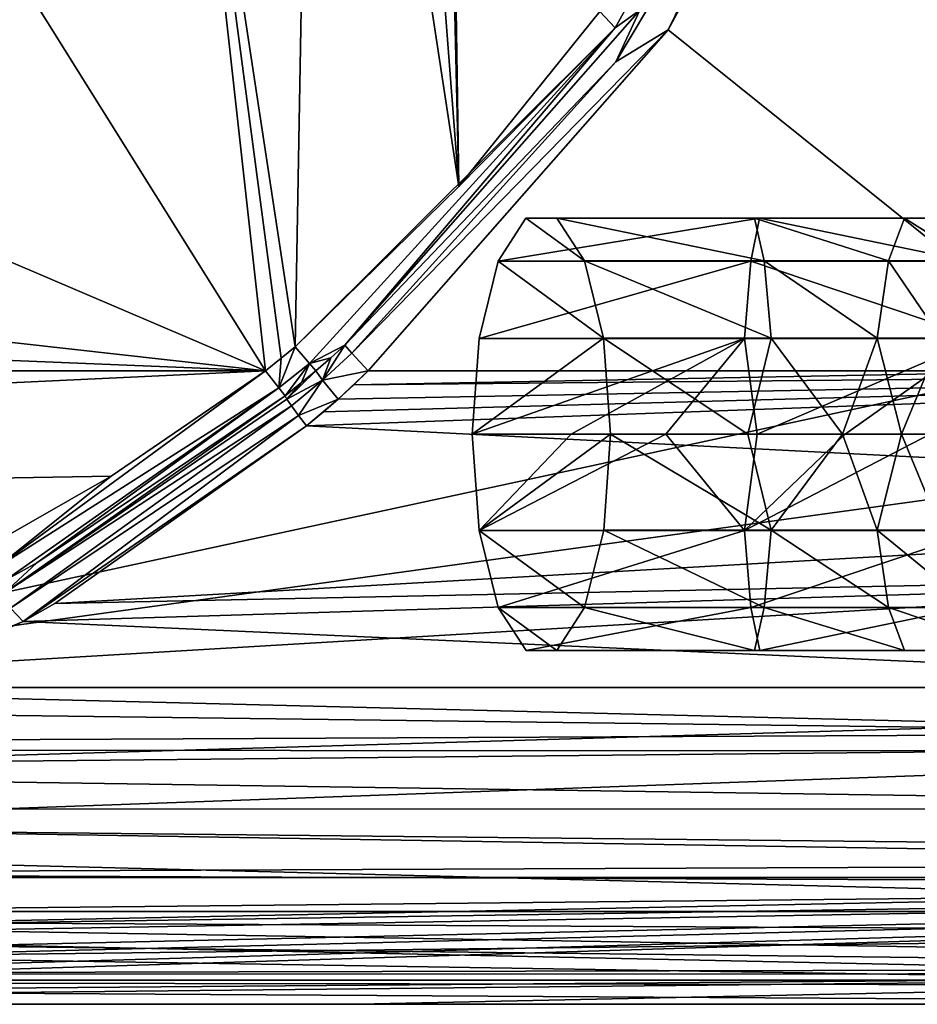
# Model space of a CAD drawing. Extents: x -62 to 446, y -84 to 1766.
# Tile 30 of 221: x 21 to 35, y -84 to -68. Entities that reach past the tile are written whole.
import ezdxf

# ---------------------------------------------------------------- set-up
doc = ezdxf.new("R2010")
doc.units = 0
doc.header["$LTSCALE"] = 65.185185
for name, color, linetype in [('760', 7, 'CONTINUOUS'), ('761', 7, 'CONTINUOUS'), ('763', 7, 'CONTINUOUS'), ('766', 7, 'CONTINUOUS'), ('770', 7, 'CONTINUOUS'), ('779', 7, 'CONTINUOUS'), ('780', 7, 'CONTINUOUS'), ('783', 7, 'CONTINUOUS'), ('789', 7, 'CONTINUOUS'), ('792', 7, 'CONTINUOUS'), ('793', 7, 'CONTINUOUS'), ('805', 7, 'CONTINUOUS'), ('806', 7, 'CONTINUOUS'), ('807', 7, 'CONTINUOUS'), ('808', 7, 'CONTINUOUS'), ('881', 7, 'CONTINUOUS'), ('882', 7, 'CONTINUOUS'), ('884', 7, 'CONTINUOUS'), ('887', 7, 'CONTINUOUS'), ('893', 7, 'CONTINUOUS'), ('905', 7, 'CONTINUOUS'), ('914', 7, 'CONTINUOUS'), ('915', 7, 'CONTINUOUS'), ('916', 7, 'CONTINUOUS')]:
    doc.layers.add(name, color=color, linetype=linetype)

msp = doc.modelspace()

# ---------------------------------------------------------------- linework, layer by layer
at = {"layer": '760', "color": 7, "linetype": 'CONTINUOUS'}
for points in [[(37.557, -74, 20), (49, -28.405, 20), (34.263, -62.303, 20), (37.557, -74, 20)], [(30.854, -68.615, 20), (37.557, -74, 20), (34.263, -62.303, 20), (30.854, -68.615, 20)], [(26.115, -74, 20), (37.557, -74, 20), (30.854, -68.615, 20), (26.115, -74, 20)]]:
    msp.add_3dface(points, dxfattribs=at)
at = {"layer": '761', "color": 7, "linetype": 'CONTINUOUS'}
for points in [[(2.671, -84, 0.025), (63.997, -84, 0.025), (2.671, -84, 9.763), (2.671, -84, 0.025)], [(2.671, -84, 9.763), (63.997, -84, 0.025), (2.798, -84, 9.884), (2.671, -84, 9.763)], [(2.798, -84, 9.884), (63.997, -84, 0.025), (2.921, -84, 10), (2.798, -84, 9.884)], [(2.921, -84, 10), (63.997, -84, 0.025), (25.961, -84, 10), (2.921, -84, 10)], [(63.997, -84, 0.025), (49, -84, 10), (25.961, -84, 10), (63.997, -84, 0.025)]]:
    msp.add_3dface(points, dxfattribs=at)
at = {"layer": '763', "color": 7, "linetype": 'CONTINUOUS'}
for points in [[(-30, -82, 0.025), (67, -82, 0.025), (-30, -83, 0.025), (-30, -82, 0.025)], [(-30, -83, 0.025), (67, -82, 0.025), (1.622, -83, 0.025), (-30, -83, 0.025)], [(1.622, -83, 0.025), (67, -82, 0.025), (1.967, -83.138, 0.025), (1.622, -83, 0.025)], [(67, -82, 0.025), (2.121, -83.476, 0.025), (1.967, -83.138, 0.025), (67, -82, 0.025)], [(2.121, -83.476, 0.025), (67, -82, 0.025), (2.153, -83.637, 0.025), (2.121, -83.476, 0.025)], [(2.153, -83.637, 0.025), (67, -82, 0.025), (2.322, -83.875, 0.025), (2.153, -83.637, 0.025)], [(2.322, -83.875, 0.025), (67, -82, 0.025), (2.671, -84, 0.025), (2.322, -83.875, 0.025)], [(2.671, -84, 0.025), (67, -82, 0.025), (63.997, -84, 0.025), (2.671, -84, 0.025)]]:
    msp.add_3dface(points, dxfattribs=at)
at = {"layer": '766', "color": 7, "linetype": 'CONTINUOUS'}
for points in [[(67, -82, 0.025), (-30, -82, 0.025), (67, -82), (67, -82, 0.025)], [(67, -82), (-30, -82, 0.025), (-30, -82), (67, -82)]]:
    msp.add_3dface(points, dxfattribs=at)
at = {"layer": '770', "color": 7, "linetype": 'CONTINUOUS'}
for points in [[(49, -76.086, 19.78), (49, -74, 20), (25.144, -74.867, 19.962), (49, -76.086, 19.78)], [(25.144, -74.867, 19.962), (49, -74, 20), (25.411, -74.643, 19.979), (25.144, -74.867, 19.962)], [(25.411, -74.643, 19.979), (49, -74, 20), (25.643, -74.443, 19.99), (25.411, -74.643, 19.979)], [(25.643, -74.443, 19.99), (49, -74, 20), (25.887, -74.216, 19.998), (25.643, -74.443, 19.99)], [(49, -74, 20), (37.557, -74, 20), (25.887, -74.216, 19.998), (49, -74, 20)], [(37.557, -74, 20), (26.115, -74, 20), (25.887, -74.216, 19.998), (37.557, -74, 20)], [(21.167, -77.67, 19.302), (49, -76.086, 19.78), (25.144, -74.867, 19.962), (21.167, -77.67, 19.302)], [(49, -77.09, 19.511), (49, -76.086, 19.78), (21.167, -77.67, 19.302), (49, -77.09, 19.511)], [(49, -79.23, 18.523), (49, -77.09, 19.511), (20.667, -77.958, 19.183), (49, -79.23, 18.523)], [(20.667, -77.958, 19.183), (49, -77.09, 19.511), (21.167, -77.67, 19.302), (20.667, -77.958, 19.183)], [(15.697, -80.207, 17.841), (49, -79.23, 18.523), (20.667, -77.958, 19.183), (15.697, -80.207, 17.841)], [(49, -79.878, 18.09), (49, -79.23, 18.523), (15.697, -80.207, 17.841), (49, -79.878, 18.09)], [(49, -81.775, 16.289), (49, -79.878, 18.09), (12.889, -81.183, 16.957), (49, -81.775, 16.289)], [(12.889, -81.183, 16.957), (49, -79.878, 18.09), (15.697, -80.207, 17.841), (12.889, -81.183, 16.957)], [(10.706, -81.934, 16.087), (49, -81.775, 16.289), (12.889, -81.183, 16.957), (10.706, -81.934, 16.087)], [(49, -82.09, 15.878), (49, -81.775, 16.289), (10.706, -81.934, 16.087), (49, -82.09, 15.878)], [(7.724, -82.94, 14.48), (49, -82.09, 15.878), (10.706, -81.934, 16.087), (7.724, -82.94, 14.48)], [(49, -83.428, 13.334), (49, -82.09, 15.878), (7.724, -82.94, 14.48), (49, -83.428, 13.334)], [(5.935, -83.528, 13.037), (49, -83.428, 13.334), (7.724, -82.94, 14.48), (5.935, -83.528, 13.037)], [(49, -83.511, 13.09), (49, -83.428, 13.334), (5.935, -83.528, 13.037), (49, -83.511, 13.09)], [(49, -83.511, 13.09), (2.921, -84, 10), (25.961, -84, 10), (49, -83.511, 13.09)], [(2.921, -84, 10), (49, -83.511, 13.09), (4.525, -83.869, 11.611), (2.921, -84, 10)], [(49, -83.511, 13.09), (5.935, -83.528, 13.037), (4.525, -83.869, 11.611), (49, -83.511, 13.09)], [(49, -84, 10), (49, -83.511, 13.09), (25.961, -84, 10), (49, -84, 10)]]:
    msp.add_3dface(points, dxfattribs=at)
at = {"layer": '779', "color": 7, "linetype": 'CONTINUOUS'}
for points in [[(-30.604, -22.006), (67, -20.041), (-30, -82), (-30.604, -22.006)], [(67, -20.041), (67, -82), (-30, -82), (67, -20.041)]]:
    msp.add_3dface(points, dxfattribs=at)
at = {"layer": '780', "color": 7, "linetype": 'CONTINUOUS'}
for points in [[(26.568, -28.856, 19), (26, -51, 19), (27.548, -71.087, 19), (26.568, -28.856, 19)], [(26.74, -29.022, 19), (26.568, -28.856, 19), (27.548, -71.087, 19), (26.74, -29.022, 19)], [(26.916, -29.194, 19), (26.74, -29.022, 19), (27.548, -71.087, 19), (26.916, -29.194, 19)], [(29.775, -68.325, 19), (26.916, -29.194, 19), (27.548, -71.087, 19), (29.775, -68.325, 19)], [(26, -51, 19), (25.275, -56.164, 19), (27.548, -71.087, 19), (26, -51, 19)], [(25.275, -56.164, 19), (23.071, -61.155, 19), (24.965, -73.619, 19), (25.275, -56.164, 19)], [(27.548, -71.087, 19), (25.275, -56.164, 19), (24.965, -73.619, 19), (27.548, -71.087, 19)], [(23.071, -61.155, 19), (19.323, -65.73, 19), (24.494, -74, 19), (23.071, -61.155, 19)], [(24.965, -73.619, 19), (23.071, -61.155, 19), (24.744, -73.799, 19), (24.965, -73.619, 19)], [(24.744, -73.799, 19), (23.071, -61.155, 19), (24.494, -74, 19), (24.744, -73.799, 19)], [(19.323, -65.73, 19), (14.033, -69.527, 19), (24.494, -74, 19), (19.323, -65.73, 19)], [(14.033, -69.527, 19), (7.413, -72.089, 19), (24.494, -74, 19), (14.033, -69.527, 19)], [(7.413, -72.089, 19), (-0.002, -73, 19), (24.494, -74, 19), (7.413, -72.089, 19)], [(24.494, -74, 19), (-0.002, -73, 19), (-2.753, -74, 19), (24.494, -74, 19)]]:
    msp.add_3dface(points, dxfattribs=at)
at = {"layer": '783', "color": 7, "linetype": 'CONTINUOUS'}
for points in [[(24.494, -74, 19), (-2.753, -74, 19), (-30, -76.554, 18.63), (24.494, -74, 19)], [(24.494, -74, 19), (-30, -76.554, 18.63), (22.057, -75.662, 18.845), (24.494, -74, 19)], [(22.057, -75.662, 18.845), (-30, -76.554, 18.63), (20.13, -76.761, 18.566), (22.057, -75.662, 18.845)]]:
    msp.add_3dface(points, dxfattribs=at)
at = {"layer": '789', "color": 7, "linetype": 'CONTINUOUS'}
for points in [[(29.775, -68.325, 19), (30.017, -68.581, 19.138), (33.499, -62.313, 19.138), (29.775, -68.325, 19)], [(33.499, -62.313, 19.138), (30.017, -68.581, 19.138), (30.404, -68.301, 19.476), (33.499, -62.313, 19.138)], [(30.017, -68.581, 19.138), (25.746, -73.593, 19.476), (30.404, -68.301, 19.476), (30.017, -68.581, 19.138)], [(29.775, -68.325, 19), (27.548, -71.087, 19), (30.017, -68.581, 19.138), (29.775, -68.325, 19)], [(27.548, -71.087, 19), (24.965, -73.619, 19), (30.017, -68.581, 19.138), (27.548, -71.087, 19)], [(24.965, -73.619, 19), (25.188, -73.882, 19.138), (30.017, -68.581, 19.138), (24.965, -73.619, 19)], [(25.188, -73.882, 19.138), (25.746, -73.593, 19.476), (30.017, -68.581, 19.138), (25.188, -73.882, 19.138)], [(25.524, -73.791, 19.475), (25.746, -73.593, 19.476), (25.188, -73.882, 19.138), (25.524, -73.791, 19.475)], [(25.288, -73.999, 19.472), (25.524, -73.791, 19.475), (25.188, -73.882, 19.138), (25.288, -73.999, 19.472)]]:
    msp.add_3dface(points, dxfattribs=at)
at = {"layer": '792', "color": 7, "linetype": 'CONTINUOUS'}
for points in [[(24.494, -74, 19), (22.057, -75.662, 18.845), (20.242, -77.11, 18.59), (24.494, -74, 19)], [(24.494, -74, 19), (20.242, -77.11, 18.59), (24.704, -74.265, 19.132), (24.494, -74, 19)], [(20.242, -77.11, 18.59), (20.39, -77.305, 18.869), (24.704, -74.265, 19.132), (20.242, -77.11, 18.59)], [(20.39, -77.305, 18.869), (20.884, -77.03, 18.967), (24.704, -74.265, 19.132), (20.39, -77.305, 18.869)], [(20.884, -77.03, 18.967), (24.803, -74.39, 19.459), (24.704, -74.265, 19.132), (20.884, -77.03, 18.967)], [(22.057, -75.662, 18.845), (20.13, -76.761, 18.566), (20.242, -77.11, 18.59), (22.057, -75.662, 18.845)]]:
    msp.add_3dface(points, dxfattribs=at)
at = {"layer": '793', "color": 7, "linetype": 'CONTINUOUS'}
for points in [[(24.965, -73.619, 19), (24.744, -73.799, 19), (24.704, -74.265, 19.132), (24.965, -73.619, 19)], [(25.188, -73.882, 19.138), (24.965, -73.619, 19), (24.704, -74.265, 19.132), (25.188, -73.882, 19.138)], [(24.744, -73.799, 19), (24.494, -74, 19), (24.704, -74.265, 19.132), (24.744, -73.799, 19)], [(24.803, -74.39, 19.459), (25.188, -73.882, 19.138), (24.704, -74.265, 19.132), (24.803, -74.39, 19.459)], [(25.188, -73.882, 19.138), (24.803, -74.39, 19.459), (25.062, -74.184, 19.467), (25.188, -73.882, 19.138)], [(25.288, -73.999, 19.472), (25.188, -73.882, 19.138), (25.062, -74.184, 19.467), (25.288, -73.999, 19.472)]]:
    msp.add_3dface(points, dxfattribs=at)
at = {"layer": '805', "color": 7, "linetype": 'CONTINUOUS'}
for points in [[(30.854, -68.615, 20), (34.263, -62.303, 20), (33.203, -63.79, 19.848), (30.854, -68.615, 20)], [(30.025, -69.119, 19.848), (30.854, -68.615, 20), (33.203, -63.79, 19.848), (30.025, -69.119, 19.848)], [(30.404, -68.301, 19.476), (30.025, -69.119, 19.848), (33.203, -63.79, 19.848), (30.404, -68.301, 19.476)], [(30.404, -68.301, 19.476), (25.746, -73.593, 19.476), (30.025, -69.119, 19.848), (30.404, -68.301, 19.476)], [(26.115, -74, 20), (30.854, -68.615, 20), (25.86, -73.719, 19.848), (26.115, -74, 20)], [(25.86, -73.719, 19.848), (30.854, -68.615, 20), (30.025, -69.119, 19.848), (25.86, -73.719, 19.848)], [(25.746, -73.593, 19.476), (25.86, -73.719, 19.848), (30.025, -69.119, 19.848), (25.746, -73.593, 19.476)]]:
    msp.add_3dface(points, dxfattribs=at)
at = {"layer": '806', "color": 7, "linetype": 'CONTINUOUS'}
for points in [[(25.746, -73.593, 19.476), (25.524, -73.791, 19.475), (25.393, -74.143, 19.847), (25.746, -73.593, 19.476)], [(25.86, -73.719, 19.848), (25.746, -73.593, 19.476), (25.393, -74.143, 19.847), (25.86, -73.719, 19.848)], [(25.524, -73.791, 19.475), (25.288, -73.999, 19.472), (25.393, -74.143, 19.847), (25.524, -73.791, 19.475)], [(26.115, -74, 20), (25.86, -73.719, 19.848), (25.393, -74.143, 19.847), (26.115, -74, 20)], [(25.643, -74.443, 19.99), (26.115, -74, 20), (25.393, -74.143, 19.847), (25.643, -74.443, 19.99)], [(26.115, -74, 20), (25.643, -74.443, 19.99), (25.887, -74.216, 19.998), (26.115, -74, 20)]]:
    msp.add_3dface(points, dxfattribs=at)
at = {"layer": '807', "color": 7, "linetype": 'CONTINUOUS'}
for points in [[(25.288, -73.999, 19.472), (25.062, -74.184, 19.467), (24.831, -74.443, 19.664), (25.288, -73.999, 19.472)], [(25.393, -74.143, 19.847), (25.288, -73.999, 19.472), (24.831, -74.443, 19.664), (25.393, -74.143, 19.847)], [(24.905, -74.552, 19.831), (25.393, -74.143, 19.847), (24.831, -74.443, 19.664), (24.905, -74.552, 19.831)], [(25.015, -74.701, 19.936), (25.393, -74.143, 19.847), (24.905, -74.552, 19.831), (25.015, -74.701, 19.936)], [(25.643, -74.443, 19.99), (25.393, -74.143, 19.847), (25.015, -74.701, 19.936), (25.643, -74.443, 19.99)], [(25.062, -74.184, 19.467), (24.803, -74.39, 19.459), (24.831, -74.443, 19.664), (25.062, -74.184, 19.467)], [(25.144, -74.867, 19.962), (25.643, -74.443, 19.99), (25.015, -74.701, 19.936), (25.144, -74.867, 19.962)], [(25.144, -74.867, 19.962), (25.411, -74.643, 19.979), (25.643, -74.443, 19.99), (25.144, -74.867, 19.962)]]:
    msp.add_3dface(points, dxfattribs=at)
at = {"layer": '808', "color": 7, "linetype": 'CONTINUOUS'}
for points in [[(24.803, -74.39, 19.459), (20.884, -77.03, 18.967), (20.368, -77.507, 19.082), (24.803, -74.39, 19.459)], [(24.831, -74.443, 19.664), (24.803, -74.39, 19.459), (20.368, -77.507, 19.082), (24.831, -74.443, 19.664)], [(24.905, -74.552, 19.831), (24.831, -74.443, 19.664), (20.368, -77.507, 19.082), (24.905, -74.552, 19.831)], [(20.469, -77.746, 19.196), (24.905, -74.552, 19.831), (20.368, -77.507, 19.082), (20.469, -77.746, 19.196)], [(25.015, -74.701, 19.936), (24.905, -74.552, 19.831), (20.469, -77.746, 19.196), (25.015, -74.701, 19.936)], [(20.667, -77.958, 19.183), (25.015, -74.701, 19.936), (20.469, -77.746, 19.196), (20.667, -77.958, 19.183)], [(20.667, -77.958, 19.183), (25.144, -74.867, 19.962), (25.015, -74.701, 19.936), (20.667, -77.958, 19.183)], [(20.667, -77.958, 19.183), (21.167, -77.67, 19.302), (25.144, -74.867, 19.962), (20.667, -77.958, 19.183)], [(20.884, -77.03, 18.967), (20.39, -77.305, 18.869), (20.368, -77.507, 19.082), (20.884, -77.03, 18.967)], [(20.667, -77.958, 19.183), (20.469, -77.746, 19.196), (15.615, -80.029, 17.928), (20.667, -77.958, 19.183)], [(15.697, -80.207, 17.841), (20.667, -77.958, 19.183), (15.615, -80.029, 17.928), (15.697, -80.207, 17.841)]]:
    msp.add_3dface(points, dxfattribs=at)
at = {"layer": '881', "color": 7, "linetype": 'CONTINUOUS'}
for points in [[(49, -23.404, -20), (13.417, -79, -20), (9.228, -24.205, -20), (49, -23.404, -20)], [(38.933, -73.493, -20), (13.417, -79, -20), (49, -23.404, -20), (38.933, -73.493, -20)], [(38.714, -75.514, -20), (13.417, -79, -20), (38.933, -73.493, -20), (38.714, -75.514, -20)], [(39.371, -77.453, -20), (13.417, -79, -20), (38.714, -75.514, -20), (39.371, -77.453, -20)], [(40.835, -79, -20), (13.417, -79, -20), (39.371, -77.453, -20), (40.835, -79, -20)]]:
    msp.add_3dface(points, dxfattribs=at)
at = {"layer": '882', "color": 7, "linetype": 'CONTINUOUS'}
for points in [[(64, -84, -0.025), (-30, -84, -0.025), (63.26, -84, -4.654), (64, -84, -0.025)], [(-30, -84, -0.025), (49, -84, -15), (53.631, -84, -14.267), (-30, -84, -0.025)], [(49, -84, -15), (-30, -84, -0.025), (17.5, -84, -15), (49, -84, -15)], [(-30, -84, -0.025), (53.631, -84, -14.267), (57.809, -84, -12.141), (-30, -84, -0.025)], [(-30, -84, -0.025), (57.809, -84, -12.141), (61.126, -84, -8.829), (-30, -84, -0.025)], [(-30, -84, -0.025), (61.126, -84, -8.829), (63.26, -84, -4.654), (-30, -84, -0.025)]]:
    msp.add_3dface(points, dxfattribs=at)
at = {"layer": '884', "color": 7, "linetype": 'CONTINUOUS'}
for points in [[(67, -82, -0.025), (-30, -82, -0.025), (65.91, -83.621, -0.025), (67, -82, -0.025)], [(65.91, -83.621, -0.025), (-30, -82, -0.025), (64, -84, -0.025), (65.91, -83.621, -0.025)], [(64, -84, -0.025), (-30, -82, -0.025), (-30, -82.5, -0.025), (64, -84, -0.025)], [(-30, -84, -0.025), (64, -84, -0.025), (-30, -82.5, -0.025), (-30, -84, -0.025)]]:
    msp.add_3dface(points, dxfattribs=at)
at = {"layer": '887', "color": 7, "linetype": 'CONTINUOUS'}
for points in [[(-30, -82, -0.025), (67, -82, -0.025), (-30, -82), (-30, -82, -0.025)], [(67, -82, -0.025), (67, -82), (-30, -82), (67, -82, -0.025)]]:
    msp.add_3dface(points, dxfattribs=at)
at = {"layer": '893', "color": 7, "linetype": 'CONTINUOUS'}
for points in [[(-14, -79, -20), (13.417, -79, -20), (42.352, -79.718, -19.948), (-14, -79, -20)], [(-14, -79, -20), (42.352, -79.718, -19.948), (-14, -79.981, -19.903), (-14, -79, -20)], [(13.417, -79, -20), (40.835, -79, -20), (42.352, -79.718, -19.948), (13.417, -79, -20)], [(42.352, -79.718, -19.948), (44.327, -80, -19.899), (-14, -79.981, -19.903), (42.352, -79.718, -19.948)], [(44.327, -80, -19.899), (49, -80.913, -19.619), (-14, -79.981, -19.903), (44.327, -80, -19.899)], [(-14, -79.981, -19.903), (49, -80.913, -19.619), (-14, -80.918, -19.618), (-14, -79.981, -19.903)], [(49, -80.913, -19.619), (49, -81.587, -19.279), (-14, -80.918, -19.618), (49, -80.913, -19.619)], [(49, -81.587, -19.279), (49, -82.537, -18.534), (-14, -80.918, -19.618), (49, -81.587, -19.279)], [(-14, -80.918, -19.618), (49, -82.537, -18.534), (-14, -82.537, -18.534), (-14, -80.918, -19.618)], [(49, -82.537, -18.534), (49, -82.873, -18.162), (-14, -82.537, -18.534), (49, -82.537, -18.534)], [(-14, -82.537, -18.534), (49, -82.873, -18.162), (-14, -83.62, -16.913), (-14, -82.537, -18.534)], [(49, -82.873, -18.162), (49, -83.621, -16.91), (-14, -83.62, -16.913), (49, -82.873, -18.162)], [(49, -83.71, -16.679), (49, -84, -15), (-14, -83.62, -16.913), (49, -83.71, -16.679)], [(49, -84, -15), (17.5, -84, -15), (-14, -83.62, -16.913), (49, -84, -15)], [(49, -83.621, -16.91), (49, -83.71, -16.679), (-14, -83.62, -16.913), (49, -83.621, -16.91)]]:
    msp.add_3dface(points, dxfattribs=at)
at = {"layer": '905', "color": 7, "linetype": 'CONTINUOUS'}
for points in [[(67, -20.041), (-30.604, -22.006), (67, -82), (67, -20.041)], [(67, -82), (-30.604, -22.006), (-30, -82), (67, -82)]]:
    msp.add_3dface(points, dxfattribs=at)
at = {"layer": '914', "color": 7, "linetype": 'CONTINUOUS'}
for points in [[(28.606, -71.589, -31.294), (28.168, -72.268, -32.628), (29.53, -72.263, -28.478), (28.606, -71.589, -31.294)], [(29.092, -71.587, -29.813), (28.606, -71.589, -31.294), (29.53, -72.263, -28.478), (29.092, -71.587, -29.813)], [(28.168, -72.268, -32.628), (27.866, -73.489, -33.549), (29.833, -73.481, -27.554), (28.168, -72.268, -32.628)], [(29.53, -72.263, -28.478), (28.168, -72.268, -32.628), (29.833, -73.481, -27.554), (29.53, -72.263, -28.478)], [(27.866, -73.489, -33.549), (27.759, -75, -33.875), (29.833, -73.481, -27.554), (27.866, -73.489, -33.549)], [(29.833, -73.481, -27.554), (27.759, -75, -33.875), (29.941, -75, -27.225), (29.833, -73.481, -27.554)], [(29.941, -75, -27.225), (27.759, -75, -33.875), (27.867, -76.519, -33.546), (29.941, -75, -27.225)], [(29.834, -76.511, -27.551), (29.941, -75, -27.225), (27.867, -76.519, -33.546), (29.834, -76.511, -27.551)], [(29.532, -77.732, -28.472), (29.834, -76.511, -27.551), (27.867, -76.519, -33.546), (29.532, -77.732, -28.472)], [(28.17, -77.737, -32.622), (29.532, -77.732, -28.472), (27.867, -76.519, -33.546), (28.17, -77.737, -32.622)], [(29.094, -78.411, -29.806), (29.532, -77.732, -28.472), (28.17, -77.737, -32.622), (29.094, -78.411, -29.806)], [(28.608, -78.413, -31.287), (29.094, -78.411, -29.806), (28.17, -77.737, -32.622), (28.608, -78.413, -31.287)]]:
    msp.add_3dface(points, dxfattribs=at)
at = {"layer": '915', "color": 7, "linetype": 'CONTINUOUS'}
for points in [[(27.867, -76.519, -33.546), (27.759, -75, -33.875), (29.321, -75, -34.331), (27.867, -76.519, -33.546)], [(30.817, -75, -34.649), (27.867, -76.519, -33.546), (29.321, -75, -34.331), (30.817, -75, -34.649)], [(27.867, -76.519, -33.546), (30.817, -75, -34.649), (32.058, -76.519, -34.462), (27.867, -76.519, -33.546)], [(29.941, -75, -27.225), (29.834, -76.511, -27.551), (32.476, -76.512, -28.162), (29.941, -75, -27.225)], [(29.941, -75, -27.225), (32.476, -76.512, -28.162), (32.111, -75, -27.767), (29.941, -75, -27.225)], [(30.817, -75, -34.649), (32.257, -75, -34.826), (32.058, -76.519, -34.462), (30.817, -75, -34.649)], [(33.647, -75, -34.859), (34.987, -75, -34.742), (32.058, -76.519, -34.462), (33.647, -75, -34.859)], [(32.058, -76.519, -34.462), (34.987, -75, -34.742), (35.778, -76.518, -34.238), (32.058, -76.519, -34.462)], [(32.257, -75, -34.826), (33.647, -75, -34.859), (32.058, -76.519, -34.462), (32.257, -75, -34.826)], [(32.111, -75, -27.767), (32.476, -76.512, -28.162), (33.603, -75, -27.855), (32.111, -75, -27.767)], [(32.476, -76.512, -28.162), (34.152, -76.511, -28.134), (33.603, -75, -27.855), (32.476, -76.512, -28.162)], [(33.603, -75, -27.855), (34.152, -76.511, -28.134), (34.534, -75, -27.681), (33.603, -75, -27.855)], [(34.152, -76.511, -28.134), (35.16, -76.511, -27.771), (34.534, -75, -27.681), (34.152, -76.511, -28.134)], [(34.534, -75, -27.681), (35.16, -76.511, -27.771), (35.172, -75, -27.358), (34.534, -75, -27.681)], [(28.17, -77.737, -32.622), (27.867, -76.519, -33.546), (32.058, -76.519, -34.462), (28.17, -77.737, -32.622)], [(28.17, -77.737, -32.622), (32.058, -76.519, -34.462), (32.158, -77.737, -33.495), (28.17, -77.737, -32.622)], [(29.834, -76.511, -27.551), (29.532, -77.732, -28.472), (32.37, -77.733, -29.126), (29.834, -76.511, -27.551)], [(29.834, -76.511, -27.551), (32.37, -77.733, -29.126), (32.476, -76.512, -28.162), (29.834, -76.511, -27.551)], [(32.058, -76.519, -34.462), (35.778, -76.518, -34.238), (32.158, -77.737, -33.495), (32.058, -76.519, -34.462)], [(32.158, -77.737, -33.495), (35.778, -76.518, -34.238), (35.576, -77.737, -33.287), (32.158, -77.737, -33.495)], [(32.37, -77.733, -29.126), (34.328, -77.732, -29.087), (32.476, -76.512, -28.162), (32.37, -77.733, -29.126)], [(32.476, -76.512, -28.162), (34.328, -77.732, -29.087), (34.152, -76.511, -28.134), (32.476, -76.512, -28.162)], [(34.328, -77.732, -29.087), (35.647, -77.732, -28.61), (34.152, -76.511, -28.134), (34.328, -77.732, -29.087)], [(34.152, -76.511, -28.134), (35.647, -77.732, -28.61), (35.16, -76.511, -27.771), (34.152, -76.511, -28.134)], [(29.532, -77.732, -28.472), (29.094, -78.411, -29.806), (32.217, -78.411, -30.521), (29.532, -77.732, -28.472)], [(29.532, -77.732, -28.472), (32.217, -78.411, -30.521), (32.37, -77.733, -29.126), (29.532, -77.732, -28.472)], [(32.217, -78.411, -30.521), (34.582, -78.411, -30.468), (32.37, -77.733, -29.126), (32.217, -78.411, -30.521)], [(32.37, -77.733, -29.126), (34.582, -78.411, -30.468), (34.328, -77.732, -29.087), (32.37, -77.733, -29.126)], [(34.582, -78.411, -30.468), (36.351, -78.411, -29.825), (34.328, -77.732, -29.087), (34.582, -78.411, -30.468)], [(34.328, -77.732, -29.087), (36.351, -78.411, -29.825), (35.647, -77.732, -28.61), (34.328, -77.732, -29.087)], [(28.608, -78.413, -31.287), (28.17, -77.737, -32.622), (32.158, -77.737, -33.495), (28.608, -78.413, -31.287)], [(28.608, -78.413, -31.287), (32.158, -77.737, -33.495), (32.297, -78.413, -32.096), (28.608, -78.413, -31.287)], [(32.158, -77.737, -33.495), (35.576, -77.737, -33.287), (32.297, -78.413, -32.096), (32.158, -77.737, -33.495)], [(32.297, -78.413, -32.096), (35.576, -77.737, -33.287), (35.27, -78.413, -31.915), (32.297, -78.413, -32.096)], [(29.094, -78.411, -29.806), (28.608, -78.413, -31.287), (32.297, -78.413, -32.096), (29.094, -78.411, -29.806)], [(29.094, -78.411, -29.806), (32.297, -78.413, -32.096), (32.217, -78.411, -30.521), (29.094, -78.411, -29.806)], [(32.217, -78.411, -30.521), (32.297, -78.413, -32.096), (34.582, -78.411, -30.468), (32.217, -78.411, -30.521)], [(32.297, -78.413, -32.096), (35.27, -78.413, -31.915), (34.582, -78.411, -30.468), (32.297, -78.413, -32.096)], [(34.582, -78.411, -30.468), (35.27, -78.413, -31.915), (36.351, -78.411, -29.825), (34.582, -78.411, -30.468)]]:
    msp.add_3dface(points, dxfattribs=at)
at = {"layer": '916', "color": 7, "linetype": 'CONTINUOUS'}
for points in [[(28.168, -72.268, -32.628), (28.606, -71.589, -31.294), (32.296, -71.589, -32.104), (28.168, -72.268, -32.628)], [(28.168, -72.268, -32.628), (32.296, -71.589, -32.104), (32.157, -72.268, -33.501), (28.168, -72.268, -32.628)], [(28.606, -71.589, -31.294), (29.092, -71.587, -29.813), (32.216, -71.587, -30.529), (28.606, -71.589, -31.294)], [(28.606, -71.589, -31.294), (32.216, -71.587, -30.529), (32.296, -71.589, -32.104), (28.606, -71.589, -31.294)], [(29.092, -71.587, -29.813), (29.53, -72.263, -28.478), (32.37, -72.263, -29.132), (29.092, -71.587, -29.813)], [(32.216, -71.587, -30.529), (29.092, -71.587, -29.813), (32.37, -72.263, -29.132), (32.216, -71.587, -30.529)], [(32.157, -72.268, -33.501), (32.296, -71.589, -32.104), (35.577, -72.268, -33.293), (32.157, -72.268, -33.501)], [(32.216, -71.587, -30.529), (34.584, -71.587, -30.475), (32.296, -71.589, -32.104), (32.216, -71.587, -30.529)], [(34.584, -71.587, -30.475), (32.216, -71.587, -30.529), (34.329, -72.263, -29.093), (34.584, -71.587, -30.475)], [(32.216, -71.587, -30.529), (32.37, -72.263, -29.132), (34.329, -72.263, -29.093), (32.216, -71.587, -30.529)], [(32.296, -71.589, -32.104), (34.584, -71.587, -30.475), (35.272, -71.589, -31.922), (32.296, -71.589, -32.104)], [(32.296, -71.589, -32.104), (35.272, -71.589, -31.922), (35.577, -72.268, -33.293), (32.296, -71.589, -32.104)], [(34.584, -71.587, -30.475), (34.329, -72.263, -29.093), (35.65, -72.263, -28.616), (34.584, -71.587, -30.475)], [(34.584, -71.587, -30.475), (36.354, -71.587, -29.831), (35.272, -71.589, -31.922), (34.584, -71.587, -30.475)], [(36.354, -71.587, -29.831), (34.584, -71.587, -30.475), (35.65, -72.263, -28.616), (36.354, -71.587, -29.831)], [(27.866, -73.489, -33.549), (28.168, -72.268, -32.628), (32.157, -72.268, -33.501), (27.866, -73.489, -33.549)], [(27.866, -73.489, -33.549), (32.157, -72.268, -33.501), (32.057, -73.488, -34.465), (27.866, -73.489, -33.549)], [(29.53, -72.263, -28.478), (29.833, -73.481, -27.554), (32.476, -73.481, -28.166), (29.53, -72.263, -28.478)], [(29.53, -72.263, -28.478), (32.476, -73.481, -28.166), (32.37, -72.263, -29.132), (29.53, -72.263, -28.478)], [(32.057, -73.488, -34.465), (32.157, -72.268, -33.501), (35.779, -73.489, -34.241), (32.057, -73.488, -34.465)], [(32.157, -72.268, -33.501), (35.577, -72.268, -33.293), (35.779, -73.489, -34.241), (32.157, -72.268, -33.501)], [(32.476, -73.481, -28.166), (34.152, -73.481, -28.137), (32.37, -72.263, -29.132), (32.476, -73.481, -28.166)], [(32.37, -72.263, -29.132), (34.152, -73.481, -28.137), (34.329, -72.263, -29.093), (32.37, -72.263, -29.132)], [(34.152, -73.481, -28.137), (35.162, -73.481, -27.774), (34.329, -72.263, -29.093), (34.152, -73.481, -28.137)], [(34.329, -72.263, -29.093), (35.162, -73.481, -27.774), (35.65, -72.263, -28.616), (34.329, -72.263, -29.093)], [(27.759, -75, -33.875), (27.866, -73.489, -33.549), (32.057, -73.488, -34.465), (27.759, -75, -33.875)], [(29.321, -75, -34.331), (27.759, -75, -33.875), (32.057, -73.488, -34.465), (29.321, -75, -34.331)], [(30.817, -75, -34.649), (29.321, -75, -34.331), (32.057, -73.488, -34.465), (30.817, -75, -34.649)], [(29.833, -73.481, -27.554), (29.941, -75, -27.225), (32.111, -75, -27.767), (29.833, -73.481, -27.554)], [(29.833, -73.481, -27.554), (32.111, -75, -27.767), (32.476, -73.481, -28.166), (29.833, -73.481, -27.554)], [(32.257, -75, -34.826), (30.817, -75, -34.649), (32.057, -73.488, -34.465), (32.257, -75, -34.826)], [(32.257, -75, -34.826), (32.057, -73.488, -34.465), (35.779, -73.489, -34.241), (32.257, -75, -34.826)], [(32.111, -75, -27.767), (33.603, -75, -27.855), (32.476, -73.481, -28.166), (32.111, -75, -27.767)], [(33.647, -75, -34.859), (32.257, -75, -34.826), (35.779, -73.489, -34.241), (33.647, -75, -34.859)], [(32.476, -73.481, -28.166), (33.603, -75, -27.855), (34.152, -73.481, -28.137), (32.476, -73.481, -28.166)], [(33.603, -75, -27.855), (34.534, -75, -27.681), (34.152, -73.481, -28.137), (33.603, -75, -27.855)], [(34.987, -75, -34.742), (33.647, -75, -34.859), (35.779, -73.489, -34.241), (34.987, -75, -34.742)], [(34.152, -73.481, -28.137), (34.534, -75, -27.681), (35.162, -73.481, -27.774), (34.152, -73.481, -28.137)], [(34.534, -75, -27.681), (35.172, -75, -27.358), (35.162, -73.481, -27.774), (34.534, -75, -27.681)]]:
    msp.add_3dface(points, dxfattribs=at)

doc.saveas('drawing.dxf')
